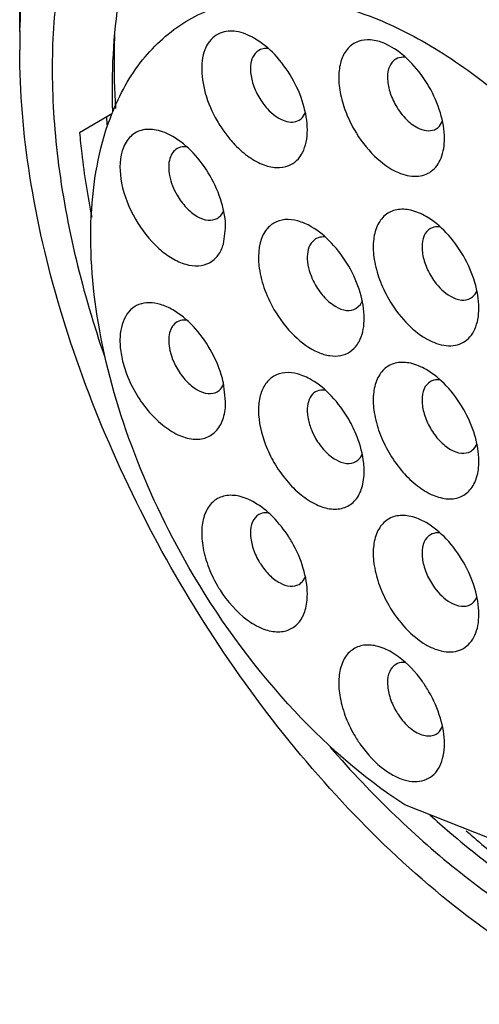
# Model space of a CAD drawing. Header units: inches. Extents: x 0 to 34, y 0 to 22.
# Tile 54 of 126: x 23.314 to 23.472, y 9.785 to 10.122. Entities that reach past the tile are written whole.
import ezdxf

# ---------------------------------------------------------------- set-up
doc = ezdxf.new("R2010")
doc.units = ezdxf.units.IN
doc.header["$LTSCALE"] = 1.87
doc.header["$MEASUREMENT"] = 0
doc.layers.get('0').update_dxf_attribs({"linetype": 'CONTINUOUS'})

msp = doc.modelspace()

# ---------------------------------------------------------------- linework, layer by layer
at = {"color": 7, "linetype": 'CONTINUOUS'}
for p, q in [((23.441620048, 10.1131391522), (23.4392601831, 10.1143240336)), ((23.3966958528, 10.1122482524), (23.3961337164, 10.1119727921)), ((23.3460620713, 10.0903469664), (23.3347388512, 10.0838096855)), ((23.4093517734, 10.0878308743), (23.4099139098, 10.0881063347)), ((23.3840309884, 10.0456587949), (23.3847762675, 10.0511622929)), ((23.4155950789, 10.0474940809), (23.4140469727, 10.0460582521)), ((23.4309233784, 10.0250634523), (23.4316094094, 10.0263475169)), ((23.4293752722, 10.0236276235), (23.4309233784, 10.0250634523)), ((23.3847760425, 9.9918204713), (23.3840309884, 9.9981850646)), ((23.4439839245, 9.9044448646), (23.4416200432, 9.9059844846)), ((23.4957830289, 9.834148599), (23.4461375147, 9.85373409))]:
    msp.add_line(p, q, dxfattribs=at)
for centre, radius, start, end in [((23.5513090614, 10.1120749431), 0.2370716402, 178.4033767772, 180.0063548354), ((23.4233635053, 10.0595261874), 0.0834154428, 157.437247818, 158.1589221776), ((23.6082540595, 10.1070693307), 0.264935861, 183.8862227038, 184.5520683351), ((23.4178895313, 10.0435283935), 0.0045813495, 115.704037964, 120.0526562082), ((23.389566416, 9.9641013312), 0.0431708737, 21.2413041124, 30.0655951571), ((23.4358176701, 9.9908840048), 0.0233609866, 201.2630288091, 210.0438704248), ((23.4387009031, 9.9925851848), 0.0431708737, 201.2413041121, 210.0655951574), ((23.3691531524, 9.9216054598), 0.0442409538, 29.9988316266, 32.6000482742), ((23.4167644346, 9.949094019), 0.0238217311, 209.9988317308, 212.6000482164), ((23.4201907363, 9.951071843), 0.0442409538, 209.9988316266, 212.6000482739), ((23.6933378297, 10.1106139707), 0.3614100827, 221.0102604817, 226.1484904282)]:
    msp.add_arc(centre, radius, start, end, dxfattribs=at)
for points, knots in [([(23.3142375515, 10.1184780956), (23.3142372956, 10.12925777), (23.3155614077, 10.1499599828), (23.3221169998, 10.1790817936), (23.3330655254, 10.2042951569), (23.3435360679, 10.2184757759), (23.3493566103, 10.2245039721)], [0, 0, 0, 0, 0.2830392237, 0.5425053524, 0.7799786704, 1, 1, 1, 1]), ([(23.3143294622, 10.1186804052), (23.3146255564, 10.1292617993), (23.3165698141, 10.1495124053), (23.3242313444, 10.1777451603), (23.3364043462, 10.2017771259), (23.3477199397, 10.2148522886), (23.3539157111, 10.2202625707)], [0, 0, 0, 0, 0.2836855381, 0.5427119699, 0.7795620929, 1, 1, 1, 1]), ([(23.3755188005, 10.216452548), (23.3691916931, 10.2128000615), (23.3572253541, 10.2034891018), (23.3431031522, 10.1848110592), (23.3328896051, 10.1619033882), (23.3267290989, 10.1353857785), (23.324682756, 10.1058692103), (23.3275443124, 10.0621612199), (23.3357802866, 10.0289526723), (23.3433735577, 10.0069898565)], [0, 0, 0, 0, 0.0962397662, 0.1969170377, 0.3055300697, 0.424217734, 0.5537718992, 0.6938740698, 1, 1, 1, 1]), ([(23.3968846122, 10.2083503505), (23.3926470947, 10.2060698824), (23.384500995, 10.2006586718), (23.369963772, 10.1866305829), (23.3558690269, 10.1631061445), (23.3467333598, 10.1289067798), (23.3455799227, 10.1040683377), (23.3460375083, 10.0910215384)], [0, 0, 0, 0, 0.1074280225, 0.2168659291, 0.4488699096, 0.7085617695, 1, 1, 1, 1]), ([(23.3722272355, 10.1224918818), (23.37758389, 10.1255847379), (23.3898930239, 10.1300552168), (23.4103340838, 10.1305678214), (23.4321298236, 10.1253096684), (23.4545329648, 10.114647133), (23.4768164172, 10.099025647), (23.5058874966, 10.0718233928), (23.5242057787, 10.0467855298), (23.5346323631, 10.0287261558)], [0, 0, 0, 0, 0.0907892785, 0.188002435, 0.2960857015, 0.4169073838, 0.550147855, 0.6939185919, 1, 1, 1, 1]), ([(23.3463326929, 10.0915322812), (23.3490485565, 10.0980683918), (23.3559463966, 10.1101060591), (23.3665447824, 10.1192109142), (23.3722272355, 10.1224918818)], [0, 0, 0, 0, 0.5189253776, 1, 1, 1, 1]), ([(23.3467295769, 10.1170807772), (23.3466468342, 10.1150461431), (23.3464242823, 10.1067268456), (23.3466520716, 10.0983969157), (23.347050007, 10.092124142)], [0, 0, 0, 0, 0.2446995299, 1, 1, 1, 1]), ([(23.3829197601, 10.1178910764), (23.3819813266, 10.1175074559), (23.3801836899, 10.1163594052), (23.3781857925, 10.113712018), (23.3769411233, 10.1103161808), (23.3762663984, 10.1047338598), (23.3775290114, 10.0968481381), (23.3801545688, 10.0908130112), (23.3818763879, 10.087830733)], [0, 0, 0, 0, 0.0912619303, 0.1871933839, 0.2934962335, 0.413120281, 0.6900096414, 1, 1, 1, 1]), ([(23.3946705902, 10.1161115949), (23.3927425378, 10.1172251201), (23.3889122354, 10.1188458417), (23.3846217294, 10.1185868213), (23.3829197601, 10.1178910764)], [0, 0, 0, 0, 0.5477001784, 1, 1, 1, 1]), ([(23.4074675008, 10.102603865), (23.405824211, 10.1054501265), (23.4021010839, 10.1105400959), (23.3972389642, 10.1146282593), (23.3946705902, 10.1161115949)], [0, 0, 0, 0, 0.5256404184, 1, 1, 1, 1]), ([(23.4392601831, 10.1143240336), (23.4377284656, 10.1149755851), (23.4346893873, 10.1158511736), (23.430091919, 10.1153896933), (23.4263927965, 10.1128589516), (23.4241356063, 10.1086943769), (23.4233066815, 10.1034372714), (23.4238383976, 10.0974226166), (23.4256694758, 10.0910507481), (23.427651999, 10.086894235), (23.4288269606, 10.0848591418)], [0, 0, 0, 0, 0.1163459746, 0.2169229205, 0.3125211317, 0.4169274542, 0.538866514, 0.6797484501, 0.8357474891, 1, 1, 1, 1]), ([(23.3676074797, 9.9323984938), (23.3592151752, 9.9469406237), (23.344239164, 9.976612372), (23.3273935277, 10.0224257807), (23.3168754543, 10.0676587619), (23.3142374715, 10.0976405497), (23.3142374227, 10.1120486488)], [0, 0, 0, 0, 0.2660531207, 0.5253504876, 0.7716903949, 1, 1, 1, 1]), ([(23.3961339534, 10.1119723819), (23.3952045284, 10.1114344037), (23.3936002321, 10.1094215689), (23.3930578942, 10.1053637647), (23.3938749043, 10.1007066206), (23.3952494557, 10.09759443), (23.3961340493, 10.096062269)], [0, 0, 0, 0, 0.1865918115, 0.4151899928, 0.6925996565, 1, 1, 1, 1]), ([(23.3993019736, 10.1125860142), (23.3990704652, 10.1126091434), (23.3981909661, 10.1126518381), (23.3972957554, 10.1124934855), (23.3966958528, 10.1122482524)], [0, 0, 0, 0, 0.2641616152, 1, 1, 1, 1]), ([(23.454417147, 10.0996317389), (23.4527741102, 10.1024775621), (23.4490505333, 10.1075670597), (23.4441893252, 10.1116568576), (23.4416200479, 10.1131398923)], [0, 0, 0, 0, 0.5255489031, 1, 1, 1, 1]), ([(23.4430835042, 10.1090006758), (23.4421542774, 10.1084635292), (23.4405511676, 10.1064500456), (23.4400070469, 10.1023931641), (23.4408246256, 10.0977351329), (23.4421990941, 10.0946225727), (23.443083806, 10.0930902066)], [0, 0, 0, 0, 0.1864885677, 0.4151219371, 0.6925603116, 1, 1, 1, 1]), ([(23.4464313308, 10.1095930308), (23.4461271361, 10.1096318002), (23.4449855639, 10.1097053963), (23.4438088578, 10.109419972), (23.4430835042, 10.1090006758)], [0, 0, 0, 0, 0.2679433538, 1, 1, 1, 1]), ([(23.4127674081, 10.0847696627), (23.4127668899, 10.087735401), (23.4116563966, 10.0939893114), (23.4091105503, 10.0997580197), (23.4074675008, 10.102603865)], [0, 0, 0, 0, 0.4743786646, 1, 1, 1, 1]), ([(23.4597167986, 10.0817974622), (23.4597162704, 10.0847631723), (23.4586061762, 10.0910171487), (23.4560602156, 10.0967858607), (23.454417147, 10.0996317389)], [0, 0, 0, 0, 0.4743734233, 1, 1, 1, 1]), ([(23.3961340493, 10.096062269), (23.3969761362, 10.0946037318), (23.3986692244, 10.0922659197), (23.4015594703, 10.0896176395), (23.4042600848, 10.088021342), (23.4069196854, 10.0873091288), (23.4086358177, 10.0875382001), (23.4093517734, 10.0878308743)], [0, 0, 0, 0, 0.3025903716, 0.5134142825, 0.7006443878, 0.8610335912, 1, 1, 1, 1]), ([(23.3722307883, 9.9349756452), (23.3645626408, 9.9482572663), (23.3516959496, 9.9753752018), (23.3400948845, 10.0169211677), (23.337195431, 10.0558550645), (23.3417658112, 10.080156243), (23.3459356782, 10.0905595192)], [0, 0, 0, 0, 0.2834611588, 0.5518536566, 0.7928449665, 1, 1, 1, 1]), ([(23.4099136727, 10.0881067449), (23.4101545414, 10.0882461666), (23.4111092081, 10.0889188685), (23.4117851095, 10.0899400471), (23.4121211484, 10.0907576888)], [0, 0, 0, 0, 0.2394447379, 1, 1, 1, 1]), ([(23.443083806, 10.0930902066), (23.4441087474, 10.0913149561), (23.4464445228, 10.0882229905), (23.4496033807, 10.0858773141), (23.4512453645, 10.0851788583)], [0, 0, 0, 0, 0.5346247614, 1, 1, 1, 1]), ([(23.3818763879, 10.087830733), (23.3826679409, 10.086459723), (23.3843816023, 10.0838284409), (23.3877509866, 10.0797106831), (23.3919534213, 10.0758613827), (23.3969676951, 10.0728975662), (23.4019072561, 10.071574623), (23.4050944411, 10.0719999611), (23.4064241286, 10.0725435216)], [0, 0, 0, 0, 0.1530824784, 0.3029152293, 0.5136378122, 0.700778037, 0.8610941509, 1, 1, 1, 1]), ([(23.4568636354, 10.0851343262), (23.4571022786, 10.0852722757), (23.4580470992, 10.0859370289), (23.4587194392, 10.0869435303), (23.459056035, 10.0877503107)], [0, 0, 0, 0, 0.2397283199, 1, 1, 1, 1]), ([(23.3347389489, 10.0838097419), (23.3349545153, 10.0814371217), (23.3359697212, 10.0717490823), (23.3375034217, 10.0621169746), (23.3389191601, 10.0548964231)], [0, 0, 0, 0, 0.2445881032, 1, 1, 1, 1]), ([(23.3666791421, 10.0825046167), (23.3649116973, 10.0835252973), (23.3614051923, 10.0850353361), (23.356676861, 10.0850773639), (23.3536151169, 10.0837417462), (23.3510277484, 10.0815937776), (23.3498319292, 10.0792245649), (23.3493313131, 10.0775621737)], [0, 0, 0, 0, 0.2885686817, 0.5300285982, 0.6419710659, 0.7545341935, 1, 1, 1, 1]), ([(23.4064241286, 10.0725435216), (23.4074074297, 10.0729454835), (23.4092900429, 10.0741719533), (23.4113298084, 10.0770205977), (23.4125343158, 10.0806664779), (23.4127676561, 10.0833509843), (23.4127674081, 10.0847696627)], [0, 0, 0, 0, 0.2186537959, 0.4498008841, 0.7079891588, 1, 1, 1, 1]), ([(23.4288269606, 10.0848591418), (23.4307303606, 10.0815623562), (23.4350686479, 10.075820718), (23.4409345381, 10.0714639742), (23.4439839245, 10.0701668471)], [0, 0, 0, 0, 0.5346175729, 1, 1, 1, 1]), ([(23.4512453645, 10.0851788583), (23.4522009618, 10.0847723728), (23.4541107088, 10.0842497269), (23.4560960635, 10.0846906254), (23.4568636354, 10.0851343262)], [0, 0, 0, 0, 0.5394462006, 1, 1, 1, 1]), ([(23.379476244, 10.0689967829), (23.3778328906, 10.0718431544), (23.3741096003, 10.0769330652), (23.3692475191, 10.0810214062), (23.3666791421, 10.0825046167)], [0, 0, 0, 0, 0.5256551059, 1, 1, 1, 1]), ([(23.4439839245, 10.0701668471), (23.4459159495, 10.0693450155), (23.4489800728, 10.0685733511), (23.4528803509, 10.0692391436), (23.4561983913, 10.0709572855), (23.4591901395, 10.0753341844), (23.4597172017, 10.079534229), (23.4597167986, 10.0817974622)], [0, 0, 0, 0, 0.2613489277, 0.3759705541, 0.4862127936, 0.7182765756, 1, 1, 1, 1]), ([(23.3493313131, 10.0775621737), (23.3482769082, 10.0740608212), (23.3486163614, 10.0656230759), (23.3516780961, 10.0580484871), (23.3538860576, 10.0542241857)], [0, 0, 0, 0, 0.4529734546, 1, 1, 1, 1]), ([(23.3681425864, 10.0783657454), (23.3675637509, 10.0780316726), (23.3664989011, 10.0770387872), (23.3659035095, 10.0757299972), (23.3656903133, 10.0750220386)], [0, 0, 0, 0, 0.4747669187, 1, 1, 1, 1]), ([(23.3714395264, 10.0789643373), (23.371140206, 10.0789999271), (23.3700148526, 10.0790639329), (23.3688582, 10.0787787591), (23.3681425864, 10.0783657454)], [0, 0, 0, 0, 0.2673010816, 1, 1, 1, 1]), ([(23.3656903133, 10.0750220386), (23.3651225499, 10.0731366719), (23.3653052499, 10.0685931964), (23.3669539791, 10.0645145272), (23.368142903, 10.0624552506)], [0, 0, 0, 0, 0.4529719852, 1, 1, 1, 1]), ([(23.3847761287, 10.051162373), (23.3847762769, 10.0541280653), (23.3836646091, 10.0603819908), (23.3811193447, 10.066150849), (23.379476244, 10.0689967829)], [0, 0, 0, 0, 0.474367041, 1, 1, 1, 1]), ([(23.368142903, 10.0624552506), (23.3690277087, 10.0609227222), (23.3710362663, 10.0581759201), (23.3746618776, 10.0551382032), (23.3784476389, 10.0535822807), (23.3809932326, 10.0539628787), (23.3819227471, 10.0544993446)], [0, 0, 0, 0, 0.307451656, 0.5849040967, 0.8135398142, 1, 1, 1, 1]), ([(23.3819227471, 10.0544993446), (23.3821641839, 10.0546386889), (23.3831214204, 10.055312), (23.3837952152, 10.056337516), (23.3841319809, 10.0571567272)], [0, 0, 0, 0, 0.2393853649, 1, 1, 1, 1]), ([(23.4534315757, 10.0551400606), (23.4517949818, 10.0560850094), (23.4485470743, 10.0575015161), (23.4434709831, 10.0578376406), (23.4391147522, 10.0558353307), (23.4362955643, 10.0517733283), (23.4351330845, 10.0463983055), (23.4354964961, 10.0401268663), (23.4373216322, 10.0334067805), (23.4393938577, 10.0290124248), (23.4406364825, 10.0268601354)], [0, 0, 0, 0, 0.1245065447, 0.2299782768, 0.3254201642, 0.4260952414, 0.54381041, 0.6817206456, 0.8362637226, 1, 1, 1, 1]), ([(23.3538860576, 10.0542241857), (23.3560189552, 10.0505298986), (23.3598955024, 10.045539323), (23.3662026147, 10.0407728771), (23.370841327, 10.0386363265), (23.3753169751, 10.0379850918), (23.379357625, 10.0390259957), (23.3824588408, 10.0417724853), (23.383620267, 10.0442949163), (23.3840309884, 10.0456587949)], [0, 0, 0, 0, 0.3200592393, 0.4637013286, 0.5901993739, 0.6993913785, 0.7967133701, 0.8931299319, 1, 1, 1, 1]), ([(23.4141316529, 10.0516334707), (23.4126627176, 10.0524815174), (23.40974658, 10.0537884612), (23.4052264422, 10.0543587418), (23.4011813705, 10.0531809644), (23.3992146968, 10.0513031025), (23.3984629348, 10.0502336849)], [0, 0, 0, 0, 0.2938502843, 0.5470677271, 0.7735328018, 1, 1, 1, 1]), ([(23.4662266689, 10.0416327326), (23.4645837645, 10.0444783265), (23.4608608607, 10.0495674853), (23.4560003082, 10.0536569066), (23.4534315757, 10.0551400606)], [0, 0, 0, 0, 0.5255634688, 1, 1, 1, 1]), ([(23.3984629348, 10.0502336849), (23.3961474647, 10.0469398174), (23.395520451, 10.0396317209), (23.3977187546, 10.0306332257), (23.3999612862, 10.025738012), (23.4013385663, 10.0233524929)], [0, 0, 0, 0, 0.4308320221, 0.7052486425, 1, 1, 1, 1]), ([(23.4269287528, 10.0381250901), (23.4252854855, 10.0409713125), (23.4215618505, 10.0460609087), (23.4167004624, 10.0501504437), (23.4141316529, 10.0516334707)], [0, 0, 0, 0, 0.5256182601, 1, 1, 1, 1]), ([(23.4548932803, 10.0510012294), (23.453964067, 10.0504641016), (23.4523606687, 10.0484509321), (23.451816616, 10.0443940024), (23.4526341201, 10.0397360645), (23.4540086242, 10.0366235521), (23.4548933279, 10.0350912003)], [0, 0, 0, 0, 0.1864875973, 0.4151209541, 0.6925587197, 1, 1, 1, 1]), ([(23.458282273, 10.0515892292), (23.4579745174, 10.0516301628), (23.456819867, 10.0517101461), (23.4556270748, 10.0514253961), (23.4548932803, 10.0510012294)], [0, 0, 0, 0, 0.2680973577, 1, 1, 1, 1]), ([(23.4190149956, 10.0480771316), (23.4187359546, 10.0481155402), (23.4176846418, 10.0481992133), (23.4165995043, 10.0479918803), (23.4159024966, 10.0476564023)], [0, 0, 0, 0, 0.2669338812, 1, 1, 1, 1]), ([(23.4140469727, 10.0460582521), (23.4128001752, 10.0442846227), (23.4124620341, 10.0403492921), (23.4136464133, 10.0355039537), (23.4148538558, 10.0328679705), (23.4155954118, 10.0315835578)], [0, 0, 0, 0, 0.4308249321, 0.705277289, 1, 1, 1, 1]), ([(23.4715260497, 10.0237986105), (23.4715255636, 10.0267641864), (23.4704158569, 10.0330181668), (23.4678697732, 10.0387867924), (23.4662266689, 10.0416327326)], [0, 0, 0, 0, 0.4743567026, 1, 1, 1, 1]), ([(23.4322285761, 10.0202907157), (23.4322282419, 10.0232565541), (23.4311175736, 10.0295105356), (23.4285717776, 10.0352792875), (23.4269287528, 10.0381250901)], [0, 0, 0, 0, 0.474390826, 1, 1, 1, 1]), ([(23.4548933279, 10.0350912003), (23.4553419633, 10.034314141), (23.4571808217, 10.0315096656), (23.4596514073, 10.0290487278), (23.4617830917, 10.02781792)], [0, 0, 0, 0, 0.267142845, 1, 1, 1, 1]), ([(23.4155954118, 10.0315835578), (23.4164801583, 10.0300511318), (23.4184886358, 10.0273045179), (23.4221140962, 10.0242667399), (23.4258993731, 10.0227103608), (23.4284460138, 10.0230902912), (23.4293751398, 10.0236278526)], [0, 0, 0, 0, 0.3074286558, 0.5848707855, 0.8135044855, 1, 1, 1, 1]), ([(23.4686729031, 10.0271357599), (23.4689078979, 10.0272715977), (23.4698384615, 10.0279230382), (23.4705051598, 10.0289076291), (23.4708428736, 10.0296978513)], [0, 0, 0, 0, 0.2400357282, 1, 1, 1, 1]), ([(23.4406364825, 10.0268601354), (23.4422793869, 10.0240145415), (23.4460022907, 10.0189253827), (23.4508628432, 10.0148359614), (23.4534315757, 10.0133528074)], [0, 0, 0, 0, 0.5255634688, 1, 1, 1, 1]), ([(23.4617830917, 10.02781792), (23.4629228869, 10.0271598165), (23.4652001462, 10.0262133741), (23.467743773, 10.0265986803), (23.4686729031, 10.0271357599)], [0, 0, 0, 0, 0.5508411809, 1, 1, 1, 1]), ([(23.3666791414, 10.0231627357), (23.3653640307, 10.0239222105), (23.3627512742, 10.0251242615), (23.3587220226, 10.0258436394), (23.3550216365, 10.0252418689), (23.3507961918, 10.0225071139), (23.3486869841, 10.017208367), (23.3484750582, 10.011358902), (23.3489508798, 10.0080546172), (23.3493313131, 10.0063520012)], [0, 0, 0, 0, 0.1374965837, 0.2579382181, 0.3654740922, 0.4689097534, 0.7002846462, 0.8420468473, 1, 1, 1, 1]), ([(23.379476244, 10.0096548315), (23.3778329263, 10.0125011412), (23.3741096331, 10.0175910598), (23.3692475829, 10.0216794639), (23.3666791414, 10.0231627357)], [0, 0, 0, 0, 0.5256424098, 1, 1, 1, 1]), ([(23.4013385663, 10.0233524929), (23.4032420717, 10.020055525), (23.4075856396, 10.0143149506), (23.4145807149, 10.0091035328), (23.4203080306, 10.0073367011), (23.4241322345, 10.0073201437), (23.4274848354, 10.0086377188), (23.4291433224, 10.0103035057), (23.4298043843, 10.0112438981)], [0, 0, 0, 0, 0.3166821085, 0.5923143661, 0.7080834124, 0.8101017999, 0.904380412, 1, 1, 1, 1]), ([(23.4534315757, 10.0133528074), (23.4545540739, 10.012704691), (23.4567883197, 10.0116426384), (23.4602206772, 10.0108119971), (23.4634449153, 10.0108941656), (23.4663130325, 10.011935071), (23.468648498, 10.0138986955), (23.4703315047, 10.0166487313), (23.471329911, 10.0200358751), (23.4715262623, 10.0225016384), (23.4715260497, 10.0237986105)], [0, 0, 0, 0, 0.1448105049, 0.274565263, 0.3911315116, 0.5000116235, 0.6088955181, 0.7254762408, 0.8550998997, 1, 1, 1, 1]), ([(23.3714454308, 10.0196218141), (23.3711456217, 10.0196578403), (23.3700183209, 10.0197233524), (23.3688596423, 10.0194371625), (23.3681426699, 10.0190236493)], [0, 0, 0, 0, 0.2673118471, 1, 1, 1, 1]), ([(23.4298043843, 10.0112438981), (23.4302109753, 10.0118222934), (23.4317549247, 10.0145911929), (23.4322288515, 10.0178466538), (23.4322285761, 10.0202907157)], [0, 0, 0, 0, 0.224370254, 1, 1, 1, 1]), ([(23.3681426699, 10.0190236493), (23.3675171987, 10.0186629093), (23.3663722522, 10.0175528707), (23.3654274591, 10.0152083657), (23.365181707, 10.012357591), (23.365455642, 10.0103396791), (23.3656903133, 10.0092894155)], [0, 0, 0, 0, 0.2031588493, 0.4312763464, 0.6972043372, 1, 1, 1, 1]), ([(23.3656903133, 10.0092894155), (23.3658071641, 10.008766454), (23.3663845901, 10.0066214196), (23.3673008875, 10.0045717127), (23.368142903, 10.0031132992)], [0, 0, 0, 0, 0.2413892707, 1, 1, 1, 1]), ([(23.3840309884, 9.9981850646), (23.3838139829, 9.9991562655), (23.3827416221, 10.0031398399), (23.3810399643, 10.0069463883), (23.379476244, 10.0096548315)], [0, 0, 0, 0, 0.2413893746, 1, 1, 1, 1]), ([(23.3493313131, 10.0063520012), (23.3495483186, 10.0053808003), (23.3506206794, 10.0013972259), (23.3523223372, 9.9975906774), (23.3538860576, 9.9948822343)], [0, 0, 0, 0, 0.2413893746, 1, 1, 1, 1]), ([(23.368142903, 10.0031132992), (23.3690276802, 10.0015808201), (23.3710361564, 9.9988340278), (23.3746616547, 9.9957967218), (23.3784474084, 9.9942397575), (23.3809928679, 9.9946212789), (23.3819226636, 9.9951575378)], [0, 0, 0, 0, 0.3074415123, 0.5848823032, 0.8135156, 1, 1, 1, 1]), ([(23.4534295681, 10.0027453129), (23.4517933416, 10.0036902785), (23.4485455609, 10.0051060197), (23.4434701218, 10.0054416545), (23.4391142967, 10.0034392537), (23.4362954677, 9.9993773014), (23.4351330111, 9.9940024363), (23.4354966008, 9.9877311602), (23.4373215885, 9.9810111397), (23.4393938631, 9.9766168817), (23.4406364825, 9.9744646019)], [0, 0, 0, 0, 0.1244926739, 0.2299580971, 0.3253990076, 0.4260761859, 0.5437923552, 0.6817089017, 0.836255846, 1, 1, 1, 1]), ([(23.4662266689, 9.9892371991), (23.4645833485, 9.9920835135), (23.4608599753, 9.9971734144), (23.4559980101, 10.0012619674), (23.4534295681, 10.0027453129)], [0, 0, 0, 0, 0.5256396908, 1, 1, 1, 1]), ([(23.4141316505, 9.9992375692), (23.4126627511, 10.000085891), (23.4097459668, 10.0013924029), (23.4052273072, 10.0019633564), (23.4011775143, 10.0007822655), (23.3981300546, 9.997866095), (23.396364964, 9.9936640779), (23.3956262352, 9.9864470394), (23.3970048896, 9.9807023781), (23.3984629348, 9.9769445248)], [0, 0, 0, 0, 0.1308769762, 0.2436479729, 0.3445035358, 0.4453587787, 0.5581370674, 0.6889996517, 1, 1, 1, 1]), ([(23.4269287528, 9.9857295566), (23.4252854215, 9.9885758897), (23.4215620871, 9.9936658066), (23.416700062, 9.997754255), (23.4141316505, 9.9992375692)], [0, 0, 0, 0, 0.5256448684, 1, 1, 1, 1]), ([(23.4582333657, 9.9991996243), (23.4579301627, 9.9992376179), (23.45679105, 9.9993092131), (23.4556175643, 9.9990238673), (23.4548932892, 9.9986056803)], [0, 0, 0, 0, 0.2675995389, 1, 1, 1, 1]), ([(23.3819226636, 9.9951575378), (23.3821575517, 9.9952930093), (23.3830871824, 9.9959439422), (23.3837533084, 9.9969272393), (23.3840912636, 9.9977164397)], [0, 0, 0, 0, 0.2400297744, 1, 1, 1, 1]), ([(23.4189031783, 9.995696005), (23.4186029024, 9.9957323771), (23.4174739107, 9.9957987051), (23.4163131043, 9.9955127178), (23.4155951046, 9.9950985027)], [0, 0, 0, 0, 0.2673457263, 1, 1, 1, 1]), ([(23.4548932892, 9.9986056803), (23.45396384, 9.9980690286), (23.4523609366, 9.9960551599), (23.4518164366, 9.9919986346), (23.4526341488, 9.9873405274), (23.4540086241, 9.9842280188), (23.4548933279, 9.9826956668)], [0, 0, 0, 0, 0.186481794, 0.415114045, 0.692558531, 1, 1, 1, 1]), ([(23.3538860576, 9.9948822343), (23.3551286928, 9.9927299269), (23.3578982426, 9.9887380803), (23.3628055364, 9.9837972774), (23.3680551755, 9.9803465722), (23.3732914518, 9.978665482), (23.3782189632, 9.9790754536), (23.3821314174, 9.9818463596), (23.3843785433, 9.9864099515), (23.3847765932, 9.9899307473), (23.3847760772, 9.9918204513)], [0, 0, 0, 0, 0.1637371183, 0.3182834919, 0.4561997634, 0.5739206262, 0.6745987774, 0.7700384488, 0.875500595, 1, 1, 1, 1]), ([(23.4155951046, 9.9950985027), (23.4148272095, 9.9946555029), (23.4134532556, 9.9931541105), (23.4126251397, 9.9900189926), (23.412804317, 9.9862964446), (23.4135373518, 9.9837256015), (23.4140469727, 9.9824121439)], [0, 0, 0, 0, 0.1937666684, 0.420706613, 0.6920644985, 1, 1, 1, 1]), ([(23.4715261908, 9.9714029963), (23.4715256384, 9.9743686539), (23.470415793, 9.9806226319), (23.4678697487, 9.9863913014), (23.4662266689, 9.9892371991)], [0, 0, 0, 0, 0.4743673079, 1, 1, 1, 1]), ([(23.4548933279, 9.9826956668), (23.4557780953, 9.9811632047), (23.4577865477, 9.9784164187), (23.4614120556, 9.9753790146), (23.4651976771, 9.9738222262), (23.4677433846, 9.9742035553), (23.4686728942, 9.974740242)], [0, 0, 0, 0, 0.3074401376, 0.5848868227, 0.8135202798, 1, 1, 1, 1]), ([(23.4155954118, 9.9791880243), (23.4164801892, 9.9776555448), (23.4184886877, 9.9749087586), (23.4221142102, 9.9718714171), (23.4258999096, 9.9703143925), (23.4284455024, 9.9706957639), (23.4293752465, 9.9712321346)], [0, 0, 0, 0, 0.3074395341, 0.584880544, 0.813514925, 1, 1, 1, 1]), ([(23.4322286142, 9.9678951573), (23.4322286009, 9.968835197), (23.4319922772, 9.972878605), (23.4309271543, 9.9768482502), (23.4298043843, 9.9797419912)], [0, 0, 0, 0, 0.2324549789, 1, 1, 1, 1]), ([(23.4686728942, 9.974740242), (23.4689096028, 9.9748769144), (23.4698472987, 9.9755335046), (23.4705155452, 9.976528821), (23.470853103, 9.977326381)], [0, 0, 0, 0, 0.2398942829, 1, 1, 1, 1]), ([(23.4293752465, 9.9712321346), (23.4296120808, 9.9713687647), (23.4305492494, 9.9720268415), (23.43121889, 9.9730216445), (23.4315557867, 9.973819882)], [0, 0, 0, 0, 0.2398756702, 1, 1, 1, 1]), ([(23.4406364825, 9.9744646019), (23.4418791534, 9.9723122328), (23.4446486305, 9.9683203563), (23.4495560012, 9.9633797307), (23.4548054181, 9.9599289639), (23.4600416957, 9.9582479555), (23.4649692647, 9.9586578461), (23.4688816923, 9.961428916), (23.47112887, 9.9659925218), (23.4715265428, 9.9695133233), (23.4715261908, 9.9714029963)], [0, 0, 0, 0, 0.1637422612, 0.3182824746, 0.4561972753, 0.5739164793, 0.6745979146, 0.7700385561, 0.8755023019, 1, 1, 1, 1]), ([(23.4013385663, 9.9709569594), (23.402581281, 9.9688045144), (23.4053509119, 9.9648125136), (23.4102584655, 9.9598717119), (23.4155081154, 9.95642104), (23.4207444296, 9.9547401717), (23.4256718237, 9.9551503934), (23.4295841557, 9.9579214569), (23.431830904, 9.9624851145), (23.4322286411, 9.9660056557), (23.4322286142, 9.9678951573)], [0, 0, 0, 0, 0.1637482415, 0.318295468, 0.4562137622, 0.5739325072, 0.6746089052, 0.7700478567, 0.875513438, 1, 1, 1, 1]), ([(23.3946704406, 9.9572331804), (23.393033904, 9.9581780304), (23.3897861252, 9.9595943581), (23.3847102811, 9.9599298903), (23.3803543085, 9.9579274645), (23.3775353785, 9.9538653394), (23.3763728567, 9.9484902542), (23.3767365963, 9.9422189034), (23.3785614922, 9.9354987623), (23.3806338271, 9.9311045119), (23.3818764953, 9.9289521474)], [0, 0, 0, 0, 0.1245020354, 0.2299671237, 0.3254082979, 0.4260852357, 0.5438021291, 0.6817198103, 0.8362553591, 1, 1, 1, 1]), ([(23.4064240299, 9.9454412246), (23.4048424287, 9.9479141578), (23.4013631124, 9.9523383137), (23.3969672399, 9.9559071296), (23.3946704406, 9.9572331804)], [0, 0, 0, 0, 0.5253542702, 1, 1, 1, 1]), ([(23.3961338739, 9.9530936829), (23.395204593, 9.9525567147), (23.3936015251, 9.9505432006), (23.3930571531, 9.9464864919), (23.3938747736, 9.9418284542), (23.3952492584, 9.9387159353), (23.3961339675, 9.9371835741)], [0, 0, 0, 0, 0.186483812, 0.4151164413, 0.6925569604, 1, 1, 1, 1]), ([(23.399354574, 9.9537016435), (23.3990622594, 9.9537331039), (23.3979611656, 9.9537835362), (23.3968340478, 9.9534982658), (23.3961338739, 9.9530936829)], [0, 0, 0, 0, 0.2666297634, 1, 1, 1, 1]), ([(23.4534315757, 9.9503489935), (23.4517949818, 9.9512939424), (23.4485470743, 9.9527104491), (23.4434709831, 9.9530465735), (23.4391147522, 9.9510442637), (23.4362955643, 9.9469822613), (23.4351330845, 9.9416072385), (23.4354964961, 9.9353357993), (23.4373216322, 9.9286157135), (23.4393938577, 9.9242213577), (23.4406364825, 9.9220690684)], [0, 0, 0, 0, 0.1245065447, 0.2299782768, 0.3254201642, 0.4260952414, 0.54381041, 0.6817206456, 0.8362637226, 1, 1, 1, 1]), ([(23.4662266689, 9.9368416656), (23.4645837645, 9.9396872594), (23.4608608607, 9.9447764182), (23.4560003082, 9.9488658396), (23.4534315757, 9.9503489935)], [0, 0, 0, 0, 0.5255634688, 1, 1, 1, 1]), ([(23.4548932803, 9.9462101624), (23.453964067, 9.9456730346), (23.4523606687, 9.9436598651), (23.451816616, 9.9396029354), (23.4526341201, 9.9349449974), (23.4540086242, 9.931832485), (23.4548933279, 9.9303001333)], [0, 0, 0, 0, 0.1864875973, 0.4151209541, 0.6925587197, 1, 1, 1, 1]), ([(23.458282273, 9.9467981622), (23.4579745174, 9.9468390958), (23.456819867, 9.9469190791), (23.4556270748, 9.9466343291), (23.4548932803, 9.9462101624)], [0, 0, 0, 0, 0.2680973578, 1, 1, 1, 1]), ([(23.4127672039, 9.9258909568), (23.4127665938, 9.9288566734), (23.4116564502, 9.9351106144), (23.4091104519, 9.9408792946), (23.4074673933, 9.9437251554)], [0, 0, 0, 0, 0.474375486, 1, 1, 1, 1]), ([(23.4461375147, 9.85373409), (23.4313629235, 9.8633505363), (23.4035242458, 9.8881926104), (23.3818419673, 9.9183285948), (23.3722307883, 9.9349756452)], [0, 0, 0, 0, 0.4783744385, 1, 1, 1, 1]), ([(23.396695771, 9.9362595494), (23.3975925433, 9.9348573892), (23.3995729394, 9.9323637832), (23.4030655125, 9.9296428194), (23.4066606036, 9.9283135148), (23.4090331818, 9.9287193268), (23.4099135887, 9.9292280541)], [0, 0, 0, 0, 0.3082488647, 0.5838912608, 0.8116848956, 1, 1, 1, 1]), ([(23.4715260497, 9.9190075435), (23.4715255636, 9.9219731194), (23.4704158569, 9.9282270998), (23.4678697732, 9.9339957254), (23.4662266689, 9.9368416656)], [0, 0, 0, 0, 0.4743567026, 1, 1, 1, 1]), ([(23.4965994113, 9.7962091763), (23.4841097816, 9.8034186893), (23.4594413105, 9.8207110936), (23.4254991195, 9.8524699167), (23.3942251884, 9.8900070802), (23.3760073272, 9.9178432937), (23.3676074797, 9.9323984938)], [0, 0, 0, 0, 0.2283044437, 0.4746501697, 0.733953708, 1, 1, 1, 1]), ([(23.4099135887, 9.9292280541), (23.4101534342, 9.9293666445), (23.4111037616, 9.9300342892), (23.4117765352, 9.9310489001), (23.4121131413, 9.9318607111)], [0, 0, 0, 0, 0.2396597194, 1, 1, 1, 1]), ([(23.4548933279, 9.9303001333), (23.4553419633, 9.929523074), (23.4571808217, 9.9267185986), (23.4596514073, 9.9242576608), (23.4617830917, 9.923026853)], [0, 0, 0, 0, 0.267142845, 1, 1, 1, 1]), ([(23.3829198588, 9.9272360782), (23.3853907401, 9.9233726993), (23.3898152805, 9.9182655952), (23.3969527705, 9.9140145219), (23.4019863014, 9.9126812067), (23.4066556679, 9.9133468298), (23.410297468, 9.9161821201), (23.4123912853, 9.9206393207), (23.4127675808, 9.9240587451), (23.4127672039, 9.9258909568)], [0, 0, 0, 0, 0.3163596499, 0.4523598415, 0.568545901, 0.6690871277, 0.7660040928, 0.8736057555, 1, 1, 1, 1]), ([(23.4686729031, 9.9223446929), (23.4689078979, 9.9224805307), (23.4698384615, 9.9231319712), (23.4705051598, 9.9241165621), (23.4708428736, 9.9249067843)], [0, 0, 0, 0, 0.2400357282, 1, 1, 1, 1]), ([(23.4406364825, 9.9220690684), (23.4422793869, 9.9192234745), (23.4460022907, 9.9141343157), (23.4508628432, 9.9100448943), (23.4534315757, 9.9085617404)], [0, 0, 0, 0, 0.5255634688, 1, 1, 1, 1]), ([(23.4617830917, 9.923026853), (23.4629228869, 9.9223687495), (23.4652001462, 9.9214223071), (23.467743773, 9.9218076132), (23.4686729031, 9.9223446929)], [0, 0, 0, 0, 0.550841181, 1, 1, 1, 1]), ([(23.4534315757, 9.9085617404), (23.4545540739, 9.907913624), (23.4567883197, 9.9068515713), (23.4602206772, 9.9060209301), (23.4634449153, 9.9061030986), (23.4663130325, 9.9071440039), (23.468648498, 9.9091076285), (23.4703315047, 9.9118576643), (23.471329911, 9.915244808), (23.4715262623, 9.9177105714), (23.4715260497, 9.9190075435)], [0, 0, 0, 0, 0.1448105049, 0.274565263, 0.3911315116, 0.5000116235, 0.6088955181, 0.7254762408, 0.8550998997, 1, 1, 1, 1]), ([(23.4416200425, 9.905987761), (23.4399825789, 9.9069327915), (23.4367346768, 9.9083502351), (23.4316583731, 9.9086834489), (23.4273034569, 9.9066808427), (23.4244855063, 9.9026183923), (23.4233234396, 9.8972436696), (23.4236874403, 9.8909728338), (23.4255122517, 9.8842533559), (23.427584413, 9.8798595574), (23.4288269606, 9.8777074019)], [0, 0, 0, 0, 0.1245655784, 0.2300008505, 0.3254378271, 0.4261128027, 0.5438271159, 0.6817394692, 0.8362650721, 1, 1, 1, 1]), ([(23.4430834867, 9.9018489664), (23.4421538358, 9.9013125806), (23.4405514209, 9.8992979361), (23.4400068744, 9.895241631), (23.4408246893, 9.890583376), (23.4421990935, 9.8874708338), (23.443083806, 9.8859384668)], [0, 0, 0, 0, 0.1864857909, 0.4151185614, 0.6925608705, 1, 1, 1, 1]), ([(23.44644079, 9.9024405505), (23.4461361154, 9.9024796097), (23.4449915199, 9.9025543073), (23.4438114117, 9.9022689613), (23.4430834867, 9.9018489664)], [0, 0, 0, 0, 0.2676689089, 1, 1, 1, 1]), ([(23.454417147, 9.8924799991), (23.4537217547, 9.8936844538), (23.4508528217, 9.8981517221), (23.4471516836, 9.9021342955), (23.4439839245, 9.9044448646)], [0, 0, 0, 0, 0.261835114, 1, 1, 1, 1]), ([(23.4597168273, 9.8746457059), (23.4597163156, 9.8776114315), (23.4586061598, 9.8838654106), (23.4560602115, 9.8896341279), (23.454417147, 9.8924799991)], [0, 0, 0, 0, 0.4743753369, 1, 1, 1, 1]), ([(23.443083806, 9.8859384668), (23.4434582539, 9.885289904), (23.4450030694, 9.8828844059), (23.4469960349, 9.880739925), (23.4487017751, 9.879495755)], [0, 0, 0, 0, 0.2618354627, 1, 1, 1, 1]), ([(23.4288269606, 9.8777074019), (23.4295223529, 9.8765029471), (23.4323912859, 9.8720356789), (23.436092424, 9.8680531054), (23.4392601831, 9.8657425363)], [0, 0, 0, 0, 0.261835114, 1, 1, 1, 1]), ([(23.4487017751, 9.879495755), (23.4493996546, 9.8789867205), (23.4507987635, 9.8781320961), (23.4529924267, 9.8773714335), (23.455073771, 9.8772632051), (23.4563317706, 9.8776756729), (23.456863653, 9.8779825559)], [0, 0, 0, 0, 0.2964923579, 0.5588298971, 0.7892272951, 1, 1, 1, 1]), ([(23.456863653, 9.8779825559), (23.4571017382, 9.8781199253), (23.4580439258, 9.8787822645), (23.4587151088, 9.8797847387), (23.459051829, 9.8805884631)], [0, 0, 0, 0, 0.2397950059, 1, 1, 1, 1]), ([(23.4392601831, 9.8657425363), (23.4404690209, 9.8648608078), (23.4428931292, 9.8633621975), (23.4466852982, 9.8619461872), (23.4503101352, 9.8615644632), (23.453606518, 9.8622966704), (23.4563427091, 9.8641598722), (23.4583209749, 9.8669966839), (23.4594901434, 9.8705988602), (23.4597170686, 9.8732473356), (23.4597168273, 9.8746457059)], [0, 0, 0, 0, 0.1513504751, 0.2865584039, 0.4062535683, 0.5150702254, 0.6210073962, 0.7332275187, 0.8585494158, 1, 1, 1, 1]), ([(23.4429559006, 9.8499875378), (23.4571561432, 9.8363811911), (23.4860784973, 9.8130456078), (23.5266425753, 9.7931407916), (23.558061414, 9.7860876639), (23.5796835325, 9.7852164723), (23.599820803, 9.7886467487), (23.6120543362, 9.7938508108), (23.6176447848, 9.7970780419)], [0, 0, 0, 0, 0.3031626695, 0.5690557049, 0.6875546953, 0.7973404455, 0.9004947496, 1, 1, 1, 1]), ([(23.454746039, 9.8503376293), (23.4569892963, 9.8483002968), (23.465859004, 9.8404749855), (23.4751870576, 9.8331639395), (23.4823767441, 9.8280935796)], [0, 0, 0, 0, 0.2561985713, 1, 1, 1, 1]), ([(23.4671361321, 9.8448921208), (23.4686473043, 9.8435590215), (23.4746355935, 9.8383834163), (23.4808388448, 9.8334553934), (23.4855809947, 9.8299456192)], [0, 0, 0, 0, 0.2546027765, 1, 1, 1, 1])]:
    msp.add_open_spline(points, degree=3, knots=knots, dxfattribs=at)

doc.saveas('drawing.dxf')
